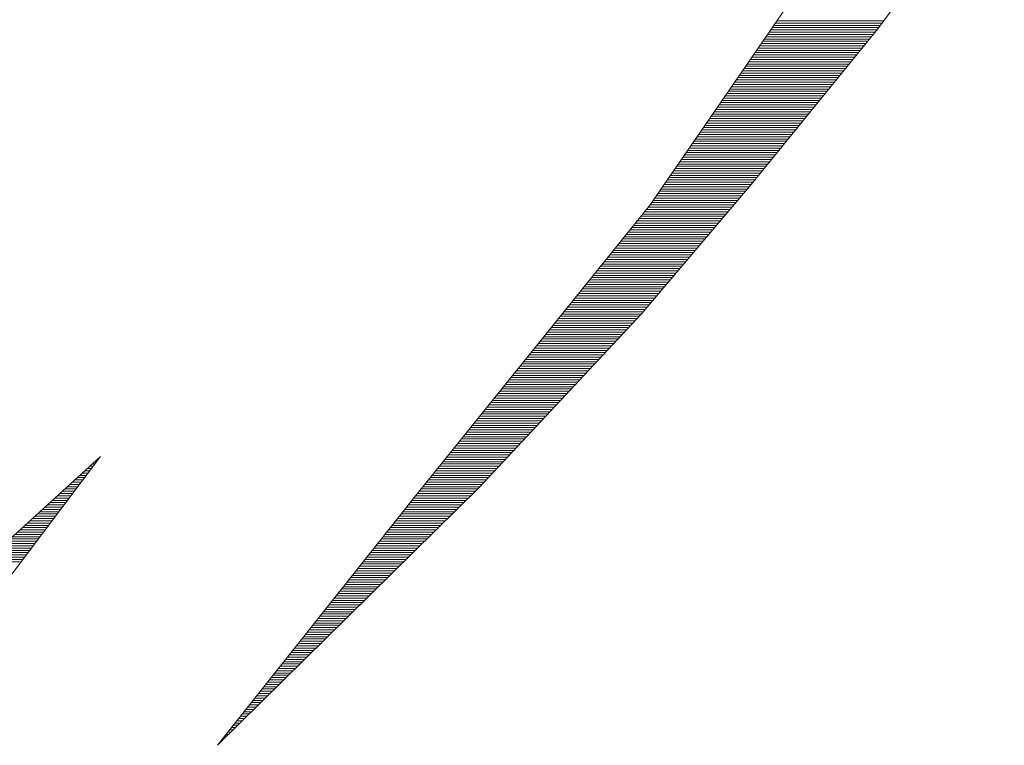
# Paper-space layout 'A4_1_100' of a CAD drawing. Extents: x -5 to 210, y -5 to 292.
# Tile 7 of 30: x 38.76 to 41.32, y 29.01 to 30.9. Entities that reach past the tile are written whole.
import ezdxf

# ---------------------------------------------------------------- set-up
doc = ezdxf.new("R2010")
doc.units = 0
doc.layers.get('0').update_dxf_attribs({"lineweight": 0})
doc.layers.add('B_TXT_PLK_GRD', color=7, linetype='Continuous', lineweight=0)

# ---------------------------------------------------------------- blocks, each defined once
blk = doc.blocks.new('LOGO_MAINOVA_S')
at = {"color": 170, "linetype": 'Continuous'}
for p, q in [((13.3046, 7.9101), (12.7206, 7.1205)), ((12.2036, 7.0807), (12.4584, 7.4529)), ((12.2414, 7.1362), (12.7321, 7.1362)), ((12.2487, 7.1467), (12.7395, 7.1467)), ((12.2561, 7.1572), (12.7478, 7.1572)), ((12.7206, 7.1205), (12.1376, 6.4022)), ((12.2131, 7.0943), (12.6996, 7.0943)), ((12.2204, 7.1048), (12.708, 7.1048)), ((12.2277, 7.1153), (12.7164, 7.1153)), ((12.234, 7.1258), (12.7248, 7.1258)), ((11.6709, 6.3079), (12.2036, 7.0807)), ((12.1764, 7.0419), (12.6566, 7.0419)), ((12.1837, 7.0524), (12.665, 7.0524)), ((12.191, 7.0628), (12.6734, 7.0628)), ((12.1984, 7.0733), (12.6818, 7.0733)), ((12.2057, 7.0838), (12.6912, 7.0838)), ((12.1481, 6.9999), (12.6231, 6.9999)), ((12.1554, 7.0104), (12.6315, 7.0104)), ((12.1627, 7.0209), (12.6398, 7.0209)), ((12.1701, 7.0314), (12.6482, 7.0314)), ((12.1187, 6.958), (12.5885, 6.958)), ((12.126, 6.9685), (12.5968, 6.9685)), ((12.1334, 6.979), (12.6052, 6.979)), ((12.1407, 6.9894), (12.6147, 6.9894)), ((12.083, 6.9056), (12.5465, 6.9056)), ((12.0904, 6.916), (12.5549, 6.916)), ((12.0977, 6.9265), (12.5633, 6.9265)), ((12.1051, 6.937), (12.5717, 6.937)), ((12.1114, 6.9475), (12.5801, 6.9475)), ((12.0537, 6.8636), (12.5119, 6.8636)), ((12.061, 6.8741), (12.5203, 6.8741)), ((12.0684, 6.8846), (12.5287, 6.8846)), ((12.0757, 6.8951), (12.5371, 6.8951)), ((12.0254, 6.8217), (12.4784, 6.8217)), ((12.0327, 6.8322), (12.4867, 6.8322)), ((12.0401, 6.8426), (12.4951, 6.8426)), ((12.0463, 6.8531), (12.5035, 6.8531)), ((11.9887, 6.7692), (12.4354, 6.7692)), ((11.996, 6.7797), (12.4438, 6.7797)), ((12.0034, 6.7902), (12.4521, 6.7902)), ((12.0107, 6.8007), (12.4605, 6.8007)), ((12.018, 6.8112), (12.47, 6.8112)), ((11.9604, 6.7273), (12.4018, 6.7273)), ((11.9677, 6.7378), (12.4102, 6.7378)), ((11.974, 6.7483), (12.4186, 6.7483)), ((11.9813, 6.7588), (12.427, 6.7588)), ((11.931, 6.6854), (12.3672, 6.6854)), ((11.9383, 6.6958), (12.3756, 6.6958)), ((11.9457, 6.7063), (12.384, 6.7063)), ((11.953, 6.7168), (12.3934, 6.7168)), ((11.8953, 6.6329), (12.3253, 6.6329)), ((11.9027, 6.6434), (12.3337, 6.6434)), ((11.909, 6.6539), (12.342, 6.6539)), ((11.9163, 6.6644), (12.3504, 6.6644)), ((11.9237, 6.6749), (12.3588, 6.6749)), ((11.866, 6.591), (12.2907, 6.591)), ((11.8733, 6.6015), (12.2991, 6.6015)), ((11.8807, 6.612), (12.3074, 6.612)), ((11.888, 6.6224), (12.3158, 6.6224)), ((11.8377, 6.549), (12.2571, 6.549)), ((11.844, 6.5595), (12.2655, 6.5595)), ((11.8513, 6.57), (12.2739, 6.57)), ((11.8586, 6.5805), (12.2823, 6.5805)), ((11.801, 6.4966), (12.2141, 6.4966)), ((11.8083, 6.5071), (12.2225, 6.5071)), ((11.8157, 6.5176), (12.2309, 6.5176)), ((11.823, 6.5281), (12.2393, 6.5281)), ((11.8303, 6.5385), (12.2487, 6.5385)), ((11.7716, 6.4547), (12.1806, 6.4547)), ((11.779, 6.4651), (12.1889, 6.4651)), ((11.7863, 6.4756), (12.1973, 6.4756)), ((11.7936, 6.4861), (12.2057, 6.4861)), ((11.7433, 6.4127), (12.146, 6.4127)), ((11.7506, 6.4232), (12.1543, 6.4232)), ((11.758, 6.4337), (12.1627, 6.4337)), ((11.7653, 6.4442), (12.1711, 6.4442)), ((12.1376, 6.4022), (11.6311, 5.8056)), ((11.7066, 6.3603), (12.1019, 6.3603)), ((11.7139, 6.3708), (12.1114, 6.3708)), ((11.7213, 6.3813), (12.1197, 6.3813)), ((11.7286, 6.3917), (12.1292, 6.3917)), ((11.736, 6.4022), (12.1376, 6.4022)), ((11.6783, 6.3183), (12.0663, 6.3183)), ((11.6856, 6.3288), (12.0757, 6.3288)), ((11.693, 6.3393), (12.0841, 6.3393)), ((11.7003, 6.3498), (12.0935, 6.3498)), ((10.5961, 4.9751), (11.6709, 6.3079)), ((11.6458, 6.2764), (12.0306, 6.2764)), ((11.6542, 6.2869), (12.0401, 6.2869)), ((11.6626, 6.2974), (12.0484, 6.2974)), ((11.6709, 6.3079), (12.0579, 6.3079)), ((11.6028, 6.224), (11.9866, 6.224)), ((11.6122, 6.2345), (11.995, 6.2345)), ((11.6206, 6.2449), (12.0044, 6.2449)), ((11.629, 6.2554), (12.0128, 6.2554)), ((11.6374, 6.2659), (12.0222, 6.2659)), ((11.5692, 6.182), (11.9509, 6.182)), ((11.5776, 6.1925), (11.9593, 6.1925)), ((11.586, 6.203), (11.9687, 6.203)), ((11.5944, 6.2135), (11.9771, 6.2135)), ((11.5357, 6.1401), (11.9153, 6.1401)), ((11.5441, 6.1506), (11.9237, 6.1506)), ((11.5525, 6.1611), (11.9331, 6.1611)), ((11.5608, 6.1715), (11.9415, 6.1715)), ((11.4937, 6.0877), (11.8702, 6.0877)), ((11.5021, 6.0981), (11.8796, 6.0981)), ((11.5105, 6.1086), (11.888, 6.1086)), ((11.5189, 6.1191), (11.8974, 6.1191)), ((11.5273, 6.1296), (11.9058, 6.1296)), ((11.4591, 6.0457), (11.8345, 6.0457)), ((11.4675, 6.0562), (11.844, 6.0562)), ((11.477, 6.0667), (11.8524, 6.0667)), ((11.4853, 6.0772), (11.8618, 6.0772)), ((11.4256, 6.0038), (11.7989, 6.0038)), ((11.434, 6.0143), (11.8083, 6.0143)), ((11.4424, 6.0247), (11.8167, 6.0247)), ((11.4507, 6.0352), (11.8261, 6.0352)), ((11.3836, 5.9513), (11.7548, 5.9513)), ((11.392, 5.9618), (11.7632, 5.9618)), ((11.4004, 5.9723), (11.7727, 5.9723)), ((11.4088, 5.9828), (11.7811, 5.9828)), ((11.4172, 5.9933), (11.7905, 5.9933)), ((11.3501, 5.9094), (11.7192, 5.9094)), ((11.3585, 5.9199), (11.7286, 5.9199)), ((11.3669, 5.9304), (11.737, 5.9304)), ((11.3752, 5.9409), (11.7464, 5.9409)), ((11.3155, 5.8675), (11.6835, 5.8675)), ((11.3239, 5.8779), (11.693, 5.8779)), ((11.3323, 5.8884), (11.7014, 5.8884)), ((11.3406, 5.8989), (11.7108, 5.8989)), ((11.2735, 5.815), (11.6395, 5.815)), ((11.2819, 5.8255), (11.6479, 5.8255)), ((11.2903, 5.836), (11.6573, 5.836)), ((11.2987, 5.8465), (11.6657, 5.8465)), ((11.3071, 5.857), (11.6751, 5.857)), ((11.6311, 5.8056), (10.8824, 5.0045)), ((11.24, 5.7731), (11.6007, 5.7731)), ((11.2484, 5.7836), (11.6101, 5.7836)), ((11.2568, 5.7941), (11.6206, 5.7941)), ((11.2651, 5.8045), (11.6301, 5.8045)), ((11.2054, 5.7311), (11.5619, 5.7311)), ((11.2148, 5.7416), (11.5713, 5.7416)), ((11.2232, 5.7521), (11.5808, 5.7521)), ((11.2316, 5.7626), (11.5913, 5.7626)), ((11.1634, 5.6787), (11.5126, 5.6787)), ((11.1718, 5.6892), (11.522, 5.6892)), ((11.1802, 5.6997), (11.5325, 5.6997)), ((11.1886, 5.7102), (11.542, 5.7102)), ((11.197, 5.7207), (11.5514, 5.7207)), ((11.1299, 5.6368), (11.4738, 5.6368)), ((11.1383, 5.6473), (11.4833, 5.6473)), ((11.1467, 5.6577), (11.4927, 5.6577)), ((11.155, 5.6682), (11.5032, 5.6682)), ((11.0963, 5.5948), (11.434, 5.5948)), ((11.1047, 5.6053), (11.4445, 5.6053)), ((11.1131, 5.6158), (11.4539, 5.6158)), ((11.1215, 5.6263), (11.4633, 5.6263)), ((11.0533, 5.5424), (11.3847, 5.5424)), ((11.0617, 5.5529), (11.3952, 5.5529)), ((11.0701, 5.5634), (11.4046, 5.5634)), ((11.0785, 5.5739), (11.414, 5.5739)), ((11.0879, 5.5843), (11.4245, 5.5843)), ((11.0198, 5.5005), (11.3459, 5.5005)), ((11.0282, 5.5109), (11.3553, 5.5109)), ((11.0366, 5.5214), (11.3658, 5.5214)), ((11.0449, 5.5319), (11.3752, 5.5319)), ((10.9862, 5.4585), (11.3071, 5.4585)), ((10.9946, 5.469), (11.3165, 5.469)), ((11.003, 5.4795), (11.326, 5.4795)), ((11.0114, 5.49), (11.3365, 5.49)), ((10.9432, 5.4061), (11.2578, 5.4061)), ((10.9527, 5.4166), (11.2672, 5.4166)), ((10.9611, 5.427), (11.2777, 5.427)), ((10.9694, 5.4375), (11.2872, 5.4375)), ((10.9778, 5.448), (11.2966, 5.448)), ((10.9097, 5.3641), (11.219, 5.3641)), ((10.9181, 5.3746), (11.2284, 5.3746)), ((10.9265, 5.3851), (11.2379, 5.3851)), ((10.9348, 5.3956), (11.2484, 5.3956)), ((10.8761, 5.3222), (11.1792, 5.3222)), ((10.8845, 5.3327), (11.1896, 5.3327)), ((10.8929, 5.3432), (11.1991, 5.3432)), ((10.9013, 5.3536), (11.2085, 5.3536)), ((10.8342, 5.2698), (11.1299, 5.2698)), ((10.8426, 5.2802), (11.1404, 5.2802)), ((10.851, 5.2907), (11.1498, 5.2907)), ((10.8593, 5.3012), (11.1592, 5.3012)), ((10.8677, 5.3117), (11.1697, 5.3117)), ((10.7996, 5.2278), (11.0911, 5.2278)), ((10.808, 5.2383), (11.1005, 5.2383)), ((10.8164, 5.2488), (11.111, 5.2488)), ((10.8258, 5.2593), (11.1204, 5.2593)), ((10.766, 5.1859), (11.0523, 5.1859)), ((10.7744, 5.1964), (11.0617, 5.1964)), ((10.7828, 5.2068), (11.0712, 5.2068)), ((10.7912, 5.2173), (11.0816, 5.2173)), ((9.1344, 5.1471), (8.1456, 4.2442)), ((8.6982, 4.5672), (9.1344, 5.1471)), ((9.1197, 5.1334), (9.1239, 5.1334)), ((9.1313, 5.1439), (9.1323, 5.1439)), ((10.7241, 5.1334), (11.003, 5.1334)), ((10.7325, 5.1439), (11.0124, 5.1439)), ((10.7409, 5.1544), (11.0229, 5.1544)), ((10.7492, 5.1649), (11.0324, 5.1649)), ((10.7576, 5.1754), (11.0418, 5.1754)), ((9.0736, 5.0915), (9.0925, 5.0915)), ((9.0851, 5.102), (9.1009, 5.102)), ((9.0967, 5.1125), (9.1082, 5.1125)), ((9.1082, 5.123), (9.1166, 5.123)), ((10.6905, 5.0915), (10.9642, 5.0915)), ((10.6989, 5.102), (10.9736, 5.102)), ((10.7073, 5.1125), (10.9831, 5.1125)), ((10.7157, 5.123), (10.9936, 5.123)), ((9.0275, 5.0496), (9.061, 5.0496)), ((9.039, 5.06), (9.0694, 5.06)), ((9.0505, 5.0705), (9.0768, 5.0705)), ((9.0621, 5.081), (9.0851, 5.081)), ((10.6559, 5.0496), (10.9244, 5.0496)), ((10.6643, 5.06), (10.9348, 5.06)), ((10.6727, 5.0705), (10.9443, 5.0705)), ((10.6811, 5.081), (10.9537, 5.081)), ((8.9698, 4.9971), (9.0212, 4.9971)), ((8.9813, 5.0076), (9.0296, 5.0076)), ((8.9929, 5.0181), (9.0369, 5.0181)), ((9.0044, 5.0286), (9.0453, 5.0286)), ((9.0159, 5.0391), (9.0537, 5.0391)), ((10.8824, 5.0045), (9.6744, 3.8143)), ((10.614, 4.9971), (10.8751, 4.9971)), ((10.6224, 5.0076), (10.8856, 5.0076)), ((10.6308, 5.0181), (10.895, 5.0181)), ((10.6391, 5.0286), (10.9044, 5.0286)), ((10.6475, 5.0391), (10.9149, 5.0391)), ((8.9247, 4.9552), (8.9897, 4.9552)), ((8.9362, 4.9657), (8.9981, 4.9657)), ((8.9467, 4.9762), (9.0054, 4.9762)), ((8.9583, 4.9866), (9.0138, 4.9866)), ((9.6744, 3.8143), (10.5961, 4.9751)), ((10.5804, 4.9552), (10.8321, 4.9552)), ((10.5888, 4.9657), (10.8426, 4.9657)), ((10.5972, 4.9762), (10.8541, 4.9762)), ((10.6056, 4.9866), (10.8646, 4.9866)), ((8.8786, 4.9132), (8.9583, 4.9132)), ((8.8901, 4.9237), (8.9666, 4.9237)), ((8.9016, 4.9342), (8.974, 4.9342)), ((8.9132, 4.9447), (8.9824, 4.9447)), ((10.5469, 4.9132), (10.7901, 4.9132)), ((10.5553, 4.9237), (10.8006, 4.9237)), ((10.5636, 4.9342), (10.8111, 4.9342)), ((10.572, 4.9447), (10.8216, 4.9447)), ((8.8209, 4.8608), (8.9195, 4.8608)), ((8.8324, 4.8713), (8.9268, 4.8713)), ((8.844, 4.8818), (8.9352, 4.8818)), ((8.8555, 4.8923), (8.9425, 4.8923)), ((8.867, 4.9028), (8.9509, 4.9028)), ((10.5049, 4.8608), (10.7367, 4.8608)), ((10.5133, 4.8713), (10.7471, 4.8713)), ((10.5217, 4.8818), (10.7576, 4.8818)), ((10.5301, 4.8923), (10.7681, 4.8923)), ((10.5385, 4.9028), (10.7797, 4.9028)), ((8.7748, 4.8189), (8.888, 4.8189)), ((8.7863, 4.8294), (8.8953, 4.8294)), ((8.7978, 4.8398), (8.9037, 4.8398)), ((8.8094, 4.8503), (8.9111, 4.8503)), ((10.4724, 4.8189), (10.6937, 4.8189)), ((10.4808, 4.8294), (10.7042, 4.8294)), ((10.4892, 4.8398), (10.7157, 4.8398)), ((10.4976, 4.8503), (10.7262, 4.8503)), ((8.7286, 4.7769), (8.8555, 4.7769)), ((8.7402, 4.7874), (8.8639, 4.7874)), ((8.7517, 4.7979), (8.8712, 4.7979)), ((8.7632, 4.8084), (8.8796, 4.8084)), ((10.4389, 4.7769), (10.6517, 4.7769)), ((10.4473, 4.7874), (10.6622, 4.7874)), ((10.4556, 4.7979), (10.6727, 4.7979)), ((10.464, 4.8084), (10.6832, 4.8084)), ((8.672, 4.7245), (8.8167, 4.7245)), ((8.6835, 4.735), (8.824, 4.735)), ((8.6951, 4.7455), (8.8324, 4.7455)), ((8.7056, 4.756), (8.8398, 4.756)), ((8.7171, 4.7664), (8.8482, 4.7664)), ((10.3969, 4.7245), (10.5982, 4.7245)), ((10.4053, 4.735), (10.6087, 4.735)), ((10.4137, 4.7455), (10.6192, 4.7455)), ((10.4221, 4.756), (10.6297, 4.756)), ((10.4305, 4.7664), (10.6412, 4.7664)), ((8.6259, 4.6826), (8.7852, 4.6826)), ((8.6374, 4.693), (8.7926, 4.693)), ((8.6489, 4.7035), (8.801, 4.7035)), ((8.6605, 4.714), (8.8083, 4.714)), ((10.3634, 4.6826), (10.5553, 4.6826)), ((10.3718, 4.693), (10.5668, 4.693)), ((10.3801, 4.7035), (10.5773, 4.7035)), ((10.3885, 4.714), (10.5878, 4.714)), ((8.6028, 4.6616), (8.7695, 4.6616)), ((8.6143, 4.6721), (8.7769, 4.6721)), ((10.3309, 4.6406), (10.5133, 4.6406)), ((10.3392, 4.6511), (10.5238, 4.6511)), ((10.3476, 4.6616), (10.5343, 4.6616)), ((10.356, 4.6721), (10.5448, 4.6721)), ((10.2889, 4.5882), (10.4598, 4.5882)), ((10.2973, 4.5987), (10.4703, 4.5987)), ((10.3057, 4.6092), (10.4808, 4.6092)), ((10.3141, 4.6196), (10.4923, 4.6196)), ((10.3225, 4.6301), (10.5028, 4.6301)), ((10.2554, 4.5462), (10.4168, 4.5462)), ((10.2637, 4.5567), (10.4284, 4.5567)), ((10.2721, 4.5672), (10.4389, 4.5672)), ((10.2805, 4.5777), (10.4493, 4.5777)), ((10.2218, 4.5043), (10.3749, 4.5043)), ((10.2302, 4.5148), (10.3854, 4.5148)), ((10.2386, 4.5253), (10.3959, 4.5253)), ((10.247, 4.5358), (10.4064, 4.5358)), ((10.1809, 4.4519), (10.3214, 4.4519)), ((10.1893, 4.4624), (10.3319, 4.4624)), ((10.1977, 4.4728), (10.3424, 4.4728)), ((10.2061, 4.4833), (10.3539, 4.4833)), ((10.2145, 4.4938), (10.3644, 4.4938)), ((10.1474, 4.4099), (10.2795, 4.4099)), ((10.1557, 4.4204), (10.29, 4.4204)), ((10.1641, 4.4309), (10.3004, 4.4309)), ((10.1725, 4.4414), (10.3109, 4.4414)), ((10.1138, 4.368), (10.2365, 4.368)), ((10.1222, 4.3785), (10.247, 4.3785)), ((10.1306, 4.389), (10.2575, 4.389)), ((10.139, 4.3994), (10.2679, 4.3994)), ((10.0729, 4.3156), (10.183, 4.3156)), ((10.0802, 4.326), (10.1935, 4.326)), ((10.0886, 4.3365), (10.204, 4.3365)), ((10.097, 4.347), (10.2155, 4.347)), ((10.1054, 4.3575), (10.226, 4.3575)), ((10.0394, 4.2736), (10.1411, 4.2736)), ((10.0477, 4.2841), (10.1515, 4.2841)), ((10.0561, 4.2946), (10.162, 4.2946)), ((10.0645, 4.3051), (10.1725, 4.3051)), ((10.0058, 4.2317), (10.0981, 4.2317)), ((10.0142, 4.2421), (10.1086, 4.2421)), ((10.0226, 4.2526), (10.119, 4.2526)), ((10.031, 4.2631), (10.1295, 4.2631)), ((9.9639, 4.1792), (10.0446, 4.1792)), ((9.9722, 4.1897), (10.0551, 4.1897)), ((9.9806, 4.2002), (10.0666, 4.2002)), ((9.989, 4.2107), (10.0771, 4.2107)), ((9.9974, 4.2212), (10.0876, 4.2212)), ((9.9313, 4.1373), (10.0027, 4.1373)), ((9.9397, 4.1478), (10.0131, 4.1478)), ((9.9471, 4.1583), (10.0236, 4.1583)), ((9.9555, 4.1687), (10.0341, 4.1687)), ((9.8978, 4.0953), (9.9597, 4.0953)), ((9.9062, 4.1058), (9.9701, 4.1058)), ((9.9146, 4.1163), (9.9806, 4.1163)), ((9.923, 4.1268), (9.9911, 4.1268)), ((9.8558, 4.0429), (9.9062, 4.0429)), ((9.8642, 4.0534), (9.9167, 4.0534)), ((9.8726, 4.0639), (9.9282, 4.0639)), ((9.881, 4.0744), (9.9387, 4.0744)), ((9.8894, 4.0849), (9.9492, 4.0849)), ((9.8223, 4.001), (9.8642, 4.001)), ((9.8307, 4.0115), (9.8747, 4.0115)), ((9.8391, 4.0219), (9.8852, 4.0219)), ((9.8475, 4.0324), (9.8957, 4.0324)), ((9.7898, 3.959), (9.8212, 3.959)), ((9.7982, 3.9695), (9.8317, 3.9695)), ((9.8055, 3.98), (9.8422, 3.98)), ((9.8139, 3.9905), (9.8538, 3.9905)), ((9.7478, 3.9066), (9.7678, 3.9066)), ((9.7562, 3.9171), (9.7783, 3.9171)), ((9.7646, 3.9276), (9.7898, 3.9276)), ((9.773, 3.9381), (9.8003, 3.9381)), ((9.7814, 3.9485), (9.8108, 3.9485)), ((9.7143, 3.8647), (9.7258, 3.8647)), ((9.7227, 3.8751), (9.7363, 3.8751)), ((9.7311, 3.8856), (9.7468, 3.8856)), ((9.7395, 3.8961), (9.7573, 3.8961)), ((9.6807, 3.8227), (9.6828, 3.8227)), ((9.6891, 3.8332), (9.6933, 3.8332)), ((9.6975, 3.8437), (9.7038, 3.8437)), ((9.7059, 3.8542), (9.7153, 3.8542))]:
    blk.add_line(p, q, dxfattribs=at)

psp = doc.layouts.new('A4_1_100')

# ---------------------------------------------------------------- block references
at = {"layer": 'B_TXT_PLK_GRD', "xscale": 0.562499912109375, "yscale": 0.562499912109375, "zscale": 0.562499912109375}
psp.add_blockref('LOGO_MAINOVA_S', (33.8351, 26.8678), dxfattribs=at)

doc.saveas('drawing.dxf')
